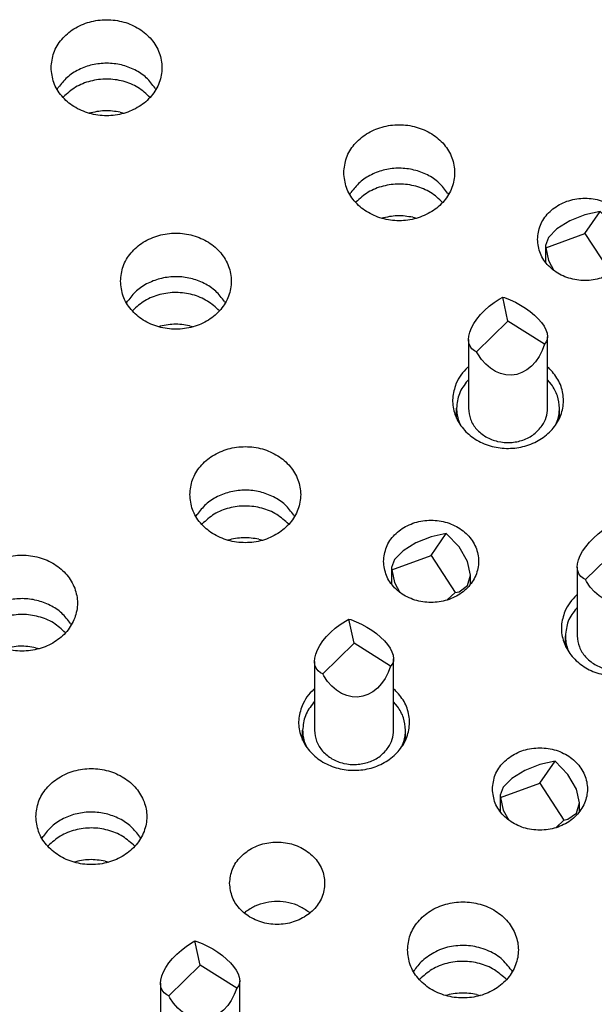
# Model space of a CAD drawing. Header units: inches. Extents: x -129 to 664, y -381 to 179.
# Tile 52 of 109: x -68.55 to -61.29, y -212.61 to -200.18. Entities that reach past the tile are written whole.
import ezdxf

# ---------------------------------------------------------------- set-up
doc = ezdxf.new("R2010")
doc.units = ezdxf.units.IN
doc.layers.add('1', color=7, linetype='Continuous')

# ---------------------------------------------------------------- blocks, each defined once
blk = doc.blocks.new('gnd_pogo_bot_1400-1715_2_14__72', base_point=(-61.913, -203.445))
at = {"color": 7, "linetype": 'Continuous'}
for p, q in [((-61.413, -202.882), (-61.221, -202.607)), ((-61.221, -202.607), (-61.413, -202.648)), ((-61.059, -202.774), (-61.221, -202.607)), ((-61.604, -202.724), (-61.766, -202.824)), ((-61.413, -202.648), (-61.604, -202.724)), ((-61.766, -202.824), (-61.875, -202.933)), ((-60.951, -202.958), (-61.059, -202.774)), ((-61.875, -202.933), (-61.913, -203.034)), ((-61.908, -203.064), (-61.413, -202.882)), ((-61.413, -202.882), (-61.108, -203.351)), ((-60.913, -203.13), (-60.951, -202.958)), ((-61.913, -203.034), (-61.913, -203.244)), ((-61.913, -203.034), (-61.908, -203.064)), ((-61.908, -203.064), (-61.875, -203.225)), ((-61.875, -203.225), (-61.805, -203.35)), ((-60.951, -203.264), (-60.913, -203.13)), ((-60.913, -203.244), (-60.913, -203.13)), ((-61.207, -203.445), (-61.108, -203.351)), ((-61.108, -203.351), (-61.059, -203.341)), ((-61.059, -203.341), (-60.951, -203.264))]:
    blk.add_line(p, q, dxfattribs=at)
blk = doc.blocks.new('gnd_pogo_bot_1400-1715_2_6__79', base_point=(-63.857, -207.51))
at = {"color": 7, "linetype": 'Continuous'}
for p, q in [((-63.357, -206.712), (-63.548, -206.788)), ((-63.357, -206.947), (-63.165, -206.672)), ((-63.165, -206.672), (-63.357, -206.712)), ((-63.003, -206.839), (-63.165, -206.672)), ((-63.548, -206.788), (-63.71, -206.888)), ((-62.895, -207.023), (-63.003, -206.839)), ((-63.852, -207.128), (-63.357, -206.947)), ((-63.71, -206.888), (-63.819, -206.998)), ((-63.357, -206.947), (-63.052, -207.415)), ((-63.819, -206.998), (-63.857, -207.099)), ((-63.857, -207.099), (-63.857, -207.308)), ((-63.857, -207.099), (-63.852, -207.128)), ((-62.857, -207.195), (-62.895, -207.023)), ((-63.852, -207.128), (-63.819, -207.289)), ((-62.895, -207.329), (-62.857, -207.195)), ((-62.857, -207.308), (-62.857, -207.195)), ((-63.819, -207.289), (-63.749, -207.415)), ((-63.003, -207.405), (-62.895, -207.329)), ((-63.151, -207.51), (-63.052, -207.415)), ((-63.052, -207.415), (-63.003, -207.405))]:
    blk.add_line(p, q, dxfattribs=at)
blk = doc.blocks.new('gnd_pogo_bot_1400-1715_2_2__83', base_point=(-62.482, -210.384))
at = {"color": 7, "linetype": 'Continuous'}
for p, q in [((-61.791, -209.546), (-61.982, -209.586)), ((-61.982, -209.821), (-61.791, -209.546)), ((-61.628, -209.713), (-61.791, -209.546)), ((-62.173, -209.662), (-62.336, -209.762)), ((-61.982, -209.586), (-62.173, -209.662)), ((-62.478, -210.002), (-61.982, -209.821)), ((-62.336, -209.762), (-62.444, -209.872)), ((-61.982, -209.821), (-61.678, -210.289)), ((-61.52, -209.897), (-61.628, -209.713)), ((-62.444, -209.872), (-62.482, -209.973)), ((-61.482, -210.069), (-61.52, -209.897)), ((-62.482, -209.973), (-62.482, -210.182)), ((-62.482, -209.973), (-62.478, -210.002)), ((-62.478, -210.002), (-62.444, -210.163)), ((-61.52, -210.203), (-61.482, -210.069)), ((-61.482, -210.182), (-61.482, -210.069)), ((-62.444, -210.163), (-62.374, -210.289)), ((-61.628, -210.279), (-61.52, -210.203)), ((-61.776, -210.384), (-61.678, -210.289)), ((-61.678, -210.289), (-61.628, -210.279))]:
    blk.add_line(p, q, dxfattribs=at)
blk = doc.blocks.new('ground_pin_set_2__84', base_point=(-63.857, -215.434))
for name, p in [('gnd_pogo_bot_1400-1715_2_14__72', (-61.913, -203.445)), ('gnd_pogo_bot_1400-1715_2_6__79', (-63.857, -207.51)), ('gnd_pogo_bot_1400-1715_2_2__83', (-62.482, -210.384))]:
    blk.add_blockref(name, p)
blk = doc.blocks.new('insulator_top2_E7018-25457__90', base_point=(-86.509, -231.663))
at = {"color": 7, "linetype": 'Continuous'}
for p, q in [((-68.078, -201.065), (-68.064, -201.041)), ((-66.842, -201.047), (-66.831, -201.065)), ((-64.383, -202.391), (-64.368, -202.367)), ((-63.147, -202.372), (-63.136, -202.391)), ((-67.202, -203.76), (-67.188, -203.736)), ((-65.966, -203.742), (-65.956, -203.76)), ((-62.892, -204.572), (-62.885, -204.566)), ((-61.885, -204.566), (-61.872, -204.576)), ((-66.327, -206.455), (-66.312, -206.431)), ((-65.091, -206.437), (-65.08, -206.455)), ((-61.517, -207.446), (-61.51, -207.44)), ((-67.91, -207.806), (-67.9, -207.825)), ((-64.836, -208.636), (-64.829, -208.63)), ((-63.829, -208.63), (-63.816, -208.641)), ((-68.271, -210.52), (-68.256, -210.496)), ((-67.035, -210.501), (-67.024, -210.52)), ((-65.715, -211.461), (-65.7, -211.449)), ((-64.896, -211.452), (-64.886, -211.461)), ((-63.577, -212.203), (-63.563, -212.179)), ((-62.341, -212.185), (-62.331, -212.204))]:
    blk.add_line(p, q, dxfattribs=at)
for points, knots in [([(-68.155, -200.79), (-68.148, -200.854), (-68.134, -200.983), (-68.027, -201.156), (-67.87, -201.291), (-67.672, -201.376), (-67.455, -201.406), (-67.237, -201.376), (-67.04, -201.291), (-66.882, -201.156), (-66.779, -200.983), (-66.743, -200.79), (-66.779, -200.596), (-66.882, -200.424), (-67.04, -200.289), (-67.237, -200.203), (-67.455, -200.174), (-67.672, -200.203), (-67.87, -200.289), (-68.027, -200.424), (-68.134, -200.596), (-68.148, -200.726), (-68.155, -200.79)], [0, 0, 0, 0, 0.190439, 0.386512, 0.591376, 0.804667, 1.023004, 1.241341, 1.454632, 1.659496, 1.855569, 2.046008, 2.236447, 2.43252, 2.637384, 2.850675, 3.069012, 3.287349, 3.50064, 3.705504, 3.901578, 4.092016, 4.092016, 4.092016, 4.092016]), ([(-66.842, -201.047), (-66.877, -201.001), (-66.947, -200.909), (-67.096, -200.811), (-67.267, -200.748), (-67.451, -200.727), (-67.636, -200.747), (-67.807, -200.808), (-67.958, -200.905), (-68.029, -200.996), (-68.064, -201.041)], [0, 0, 0, 0, 0.169498, 0.345491, 0.526995, 0.711655, 0.896376, 1.078052, 1.254286, 1.424031, 1.424031, 1.424031, 1.424031]), ([(-64.459, -202.115), (-64.452, -202.179), (-64.438, -202.309), (-64.331, -202.481), (-64.174, -202.616), (-63.977, -202.702), (-63.759, -202.732), (-63.542, -202.702), (-63.345, -202.616), (-63.186, -202.481), (-63.083, -202.309), (-63.047, -202.115), (-63.083, -201.922), (-63.186, -201.75), (-63.345, -201.615), (-63.542, -201.529), (-63.759, -201.499), (-63.977, -201.529), (-64.174, -201.615), (-64.331, -201.75), (-64.438, -201.922), (-64.452, -202.052), (-64.459, -202.115)], [0, 0, 0, 0, 0.190439, 0.386512, 0.591376, 0.804667, 1.023004, 1.241341, 1.454632, 1.659496, 1.855569, 2.046008, 2.236447, 2.43252, 2.637384, 2.850675, 3.069012, 3.287349, 3.50064, 3.705504, 3.901578, 4.092016, 4.092016, 4.092016, 4.092016]), ([(-63.147, -202.372), (-63.181, -202.327), (-63.251, -202.235), (-63.401, -202.137), (-63.572, -202.074), (-63.756, -202.052), (-63.94, -202.072), (-64.111, -202.134), (-64.262, -202.23), (-64.333, -202.322), (-64.368, -202.367)], [0, 0, 0, 0, 0.169498, 0.345491, 0.526995, 0.711655, 0.896376, 1.078052, 1.254286, 1.424031, 1.424031, 1.424031, 1.424031]), ([(-62.013, -202.957), (-62.005, -203.018), (-61.99, -203.142), (-61.877, -203.302), (-61.715, -203.418), (-61.517, -203.479), (-61.308, -203.479), (-61.11, -203.418), (-60.947, -203.302), (-60.838, -203.142), (-60.8, -202.957), (-60.838, -202.773), (-60.947, -202.613), (-61.11, -202.496), (-61.308, -202.435), (-61.517, -202.435), (-61.715, -202.496), (-61.877, -202.613), (-61.99, -202.773), (-62.005, -202.896), (-62.013, -202.957)], [0, 0, 0, 0, 0.181365, 0.369194, 0.566516, 0.771824, 0.980202, 1.18551, 1.382833, 1.570662, 1.752027, 1.933392, 2.121221, 2.318543, 2.523851, 2.732229, 2.937537, 3.134859, 3.322688, 3.504053, 3.504053, 3.504053, 3.504053]), ([(-67.279, -203.485), (-67.272, -203.549), (-67.258, -203.678), (-67.151, -203.851), (-66.994, -203.986), (-66.796, -204.072), (-66.579, -204.101), (-66.362, -204.072), (-66.165, -203.986), (-66.006, -203.851), (-65.903, -203.678), (-65.867, -203.485), (-65.903, -203.292), (-66.006, -203.119), (-66.165, -202.984), (-66.362, -202.898), (-66.579, -202.869), (-66.796, -202.898), (-66.994, -202.984), (-67.151, -203.119), (-67.258, -203.292), (-67.272, -203.421), (-67.279, -203.485)], [0, 0, 0, 0, 0.190439, 0.386512, 0.591376, 0.804667, 1.023004, 1.241341, 1.454632, 1.659496, 1.855569, 2.046008, 2.236447, 2.43252, 2.637384, 2.850675, 3.069012, 3.287349, 3.50064, 3.705504, 3.901578, 4.092016, 4.092016, 4.092016, 4.092016]), ([(-65.966, -203.742), (-66.001, -203.696), (-66.071, -203.604), (-66.221, -203.506), (-66.391, -203.443), (-66.575, -203.422), (-66.76, -203.442), (-66.931, -203.503), (-67.082, -203.6), (-67.153, -203.691), (-67.188, -203.736)], [0, 0, 0, 0, 0.169498, 0.345491, 0.526995, 0.711654, 0.896376, 1.078052, 1.254285, 1.42403, 1.42403, 1.42403, 1.42403]), ([(-63.042, -204.781), (-63.06, -204.84), (-63.097, -204.958), (-63.071, -205.147), (-62.986, -205.318), (-62.845, -205.459), (-62.663, -205.556), (-62.458, -205.602), (-62.246, -205.593), (-62.046, -205.531), (-61.875, -205.419), (-61.75, -205.267), (-61.683, -205.089), (-61.682, -204.901), (-61.744, -204.719), (-61.829, -204.624), (-61.872, -204.576)], [0, 0, 0, 0, 0.184237, 0.367591, 0.555318, 0.750852, 0.954639, 1.16429, 1.375579, 1.583791, 1.785137, 1.978035, 2.163904, 2.346939, 2.532534, 2.724998, 2.724998, 2.724998, 2.724998]), ([(-62.892, -204.572), (-62.923, -204.603), (-62.984, -204.665), (-63.023, -204.742), (-63.042, -204.781)], [0, 0, 0, 0, 0.1309206, 0.2582687, 0.2582687, 0.2582687, 0.2582687]), ([(-66.403, -206.18), (-66.396, -206.244), (-66.382, -206.373), (-66.275, -206.546), (-66.118, -206.681), (-65.921, -206.767), (-65.703, -206.796), (-65.486, -206.767), (-65.289, -206.681), (-65.131, -206.546), (-65.027, -206.373), (-64.991, -206.18), (-65.027, -205.987), (-65.131, -205.814), (-65.289, -205.679), (-65.486, -205.593), (-65.703, -205.564), (-65.921, -205.593), (-66.118, -205.679), (-66.275, -205.814), (-66.382, -205.987), (-66.396, -206.116), (-66.403, -206.18)], [0, 0, 0, 0, 0.190439, 0.386512, 0.591376, 0.804667, 1.023004, 1.241341, 1.454632, 1.659496, 1.855569, 2.046008, 2.236447, 2.43252, 2.637384, 2.850675, 3.069012, 3.287349, 3.50064, 3.705504, 3.901578, 4.092016, 4.092016, 4.092016, 4.092016]), ([(-65.091, -206.437), (-65.125, -206.392), (-65.195, -206.299), (-65.345, -206.202), (-65.516, -206.138), (-65.7, -206.117), (-65.884, -206.137), (-66.055, -206.198), (-66.206, -206.295), (-66.277, -206.386), (-66.312, -206.431)], [0, 0, 0, 0, 0.169498, 0.345491, 0.526995, 0.711654, 0.896376, 1.078052, 1.254285, 1.42403, 1.42403, 1.42403, 1.42403]), ([(-63.957, -207.022), (-63.949, -207.083), (-63.934, -207.206), (-63.821, -207.366), (-63.659, -207.483), (-63.461, -207.544), (-63.252, -207.544), (-63.054, -207.483), (-62.891, -207.366), (-62.782, -207.206), (-62.744, -207.022), (-62.782, -206.837), (-62.891, -206.677), (-63.054, -206.561), (-63.252, -206.5), (-63.461, -206.5), (-63.659, -206.561), (-63.821, -206.677), (-63.934, -206.837), (-63.949, -206.961), (-63.957, -207.022)], [0, 0, 0, 0, 0.181365, 0.369194, 0.566516, 0.771824, 0.980202, 1.18551, 1.382833, 1.570662, 1.752027, 1.933392, 2.121221, 2.318543, 2.523851, 2.732229, 2.937537, 3.134859, 3.322688, 3.504053, 3.504053, 3.504053, 3.504053]), ([(-69.223, -207.549), (-69.216, -207.613), (-69.202, -207.743), (-69.095, -207.915), (-68.938, -208.05), (-68.74, -208.136), (-68.523, -208.165), (-68.306, -208.136), (-68.109, -208.05), (-67.95, -207.915), (-67.847, -207.743), (-67.811, -207.549), (-67.847, -207.356), (-67.95, -207.184), (-68.109, -207.049), (-68.306, -206.963), (-68.523, -206.933), (-68.74, -206.963), (-68.938, -207.049), (-69.095, -207.184), (-69.202, -207.356), (-69.216, -207.486), (-69.223, -207.549)], [0, 0, 0, 0, 0.190439, 0.386512, 0.591376, 0.804667, 1.023004, 1.241341, 1.454632, 1.659496, 1.855569, 2.046008, 2.236447, 2.43252, 2.637384, 2.850675, 3.069012, 3.287349, 3.50064, 3.705504, 3.901578, 4.092016, 4.092016, 4.092016, 4.092016]), ([(-61.667, -207.655), (-61.686, -207.714), (-61.723, -207.832), (-61.697, -208.021), (-61.611, -208.192), (-61.47, -208.333), (-61.289, -208.43), (-61.083, -208.476), (-60.871, -208.467), (-60.671, -208.405), (-60.501, -208.293), (-60.376, -208.142), (-60.308, -207.963), (-60.307, -207.775), (-60.369, -207.593), (-60.454, -207.498), (-60.498, -207.45)], [0, 0, 0, 0, 0.184238, 0.367591, 0.555318, 0.750853, 0.95464, 1.164291, 1.375581, 1.583792, 1.785138, 1.978037, 2.163906, 2.346941, 2.532537, 2.725, 2.725, 2.725, 2.725]), ([(-61.517, -207.446), (-61.548, -207.477), (-61.61, -207.539), (-61.648, -207.616), (-61.667, -207.655)], [0, 0, 0, 0, 0.130921, 0.2582694, 0.2582694, 0.2582694, 0.2582694]), ([(-67.91, -207.806), (-67.945, -207.761), (-68.015, -207.669), (-68.165, -207.571), (-68.335, -207.508), (-68.519, -207.486), (-68.704, -207.506), (-68.875, -207.568), (-69.026, -207.664), (-69.097, -207.756), (-69.132, -207.801)], [0, 0, 0, 0, 0.169498, 0.345491, 0.526995, 0.711655, 0.896377, 1.078053, 1.254286, 1.424031, 1.424031, 1.424031, 1.424031]), ([(-64.986, -208.845), (-65.004, -208.904), (-65.041, -209.022), (-65.015, -209.211), (-64.93, -209.383), (-64.789, -209.523), (-64.607, -209.62), (-64.402, -209.666), (-64.19, -209.658), (-63.99, -209.595), (-63.82, -209.484), (-63.694, -209.332), (-63.627, -209.153), (-63.626, -208.965), (-63.688, -208.783), (-63.773, -208.689), (-63.816, -208.641)], [0, 0, 0, 0, 0.184237, 0.367591, 0.555318, 0.750852, 0.954639, 1.164291, 1.37558, 1.583791, 1.785137, 1.978036, 2.163905, 2.34694, 2.532535, 2.724999, 2.724999, 2.724999, 2.724999]), ([(-64.836, -208.636), (-64.867, -208.668), (-64.928, -208.729), (-64.967, -208.807), (-64.986, -208.845)], [0, 0, 0, 0, 0.1309204, 0.2582683, 0.2582683, 0.2582683, 0.2582683]), ([(-62.582, -209.896), (-62.575, -209.957), (-62.56, -210.08), (-62.447, -210.24), (-62.285, -210.357), (-62.087, -210.418), (-61.877, -210.418), (-61.68, -210.357), (-61.516, -210.24), (-61.408, -210.08), (-61.369, -209.896), (-61.408, -209.711), (-61.516, -209.551), (-61.68, -209.435), (-61.877, -209.374), (-62.087, -209.374), (-62.285, -209.435), (-62.447, -209.551), (-62.56, -209.711), (-62.575, -209.835), (-62.582, -209.896)], [0, 0, 0, 0, 0.181365, 0.369194, 0.566516, 0.771824, 0.980202, 1.18551, 1.382833, 1.570662, 1.752027, 1.933392, 2.121221, 2.318543, 2.523851, 2.732229, 2.937537, 3.134859, 3.322688, 3.504053, 3.504053, 3.504053, 3.504053]), ([(-68.347, -210.244), (-68.34, -210.308), (-68.326, -210.438), (-68.219, -210.61), (-68.062, -210.745), (-67.865, -210.831), (-67.647, -210.861), (-67.43, -210.831), (-67.233, -210.745), (-67.075, -210.61), (-66.971, -210.438), (-66.935, -210.244), (-66.971, -210.051), (-67.075, -209.879), (-67.233, -209.744), (-67.43, -209.658), (-67.647, -209.628), (-67.865, -209.658), (-68.062, -209.744), (-68.219, -209.879), (-68.326, -210.051), (-68.34, -210.181), (-68.347, -210.244)], [0, 0, 0, 0, 0.190439, 0.386512, 0.591376, 0.804667, 1.023004, 1.241341, 1.454632, 1.659496, 1.855569, 2.046008, 2.236447, 2.43252, 2.637384, 2.850675, 3.069012, 3.287349, 3.50064, 3.705504, 3.901578, 4.092016, 4.092016, 4.092016, 4.092016]), ([(-67.035, -210.501), (-67.069, -210.456), (-67.139, -210.364), (-67.289, -210.266), (-67.46, -210.203), (-67.644, -210.181), (-67.828, -210.201), (-67.999, -210.263), (-68.15, -210.36), (-68.221, -210.451), (-68.256, -210.496)], [0, 0, 0, 0, 0.169498, 0.34549, 0.526995, 0.711654, 0.896375, 1.078051, 1.254284, 1.424029, 1.424029, 1.424029, 1.424029]), ([(-65.901, -211.086), (-65.893, -211.147), (-65.878, -211.271), (-65.765, -211.431), (-65.603, -211.547), (-65.405, -211.609), (-65.196, -211.609), (-64.998, -211.547), (-64.835, -211.431), (-64.726, -211.271), (-64.688, -211.086), (-64.726, -210.902), (-64.835, -210.742), (-64.998, -210.625), (-65.196, -210.564), (-65.405, -210.564), (-65.603, -210.625), (-65.765, -210.742), (-65.878, -210.902), (-65.893, -211.025), (-65.901, -211.086)], [0, 0, 0, 0, 0.181365, 0.369194, 0.566516, 0.771824, 0.980202, 1.18551, 1.382833, 1.570662, 1.752027, 1.933392, 2.121221, 2.318543, 2.523851, 2.732229, 2.937537, 3.134859, 3.322688, 3.504053, 3.504053, 3.504053, 3.504053]), ([(-64.896, -211.452), (-64.935, -211.426), (-65.014, -211.372), (-65.152, -211.328), (-65.298, -211.311), (-65.443, -211.327), (-65.582, -211.37), (-65.661, -211.423), (-65.7, -211.449)], [0, 0, 0, 0, 0.1402465, 0.284316, 0.4305328, 0.5767949, 0.7209917, 0.8614216, 0.8614216, 0.8614216, 0.8614216]), ([(-63.654, -211.928), (-63.647, -211.992), (-63.633, -212.121), (-63.526, -212.294), (-63.369, -212.429), (-63.171, -212.515), (-62.954, -212.544), (-62.737, -212.515), (-62.539, -212.429), (-62.381, -212.294), (-62.278, -212.121), (-62.242, -211.928), (-62.278, -211.735), (-62.381, -211.562), (-62.539, -211.427), (-62.737, -211.341), (-62.954, -211.312), (-63.171, -211.341), (-63.369, -211.427), (-63.526, -211.562), (-63.633, -211.735), (-63.647, -211.864), (-63.654, -211.928)], [0, 0, 0, 0, 0.190439, 0.386512, 0.591376, 0.804667, 1.023004, 1.241341, 1.454632, 1.659496, 1.855569, 2.046008, 2.236447, 2.43252, 2.637384, 2.850675, 3.069012, 3.287349, 3.50064, 3.705504, 3.901578, 4.092016, 4.092016, 4.092016, 4.092016]), ([(-62.341, -212.185), (-62.382, -212.133), (-62.466, -212.026), (-62.649, -211.922), (-62.856, -211.868), (-63.071, -211.871), (-63.279, -211.927), (-63.393, -212.009), (-63.449, -212.049)], [0, 0, 0, 0, 0.197612, 0.403908, 0.616759, 0.831882, 1.044291, 1.249844, 1.249844, 1.249844, 1.249844]), ([(-63.449, -212.049), (-63.47, -212.069), (-63.513, -212.109), (-63.547, -212.156), (-63.563, -212.179)], [0, 0, 0, 0, 0.0875724, 0.1734726, 0.1734726, 0.1734726, 0.1734726])]:
    blk.add_open_spline(points, degree=3, knots=knots, dxfattribs=at)
blk = doc.blocks.new('sig_pogo_1400-2142_13_40__95', base_point=(-64.979, -209.597))
at = {"color": 7, "linetype": 'Continuous'}
for p, q in [((-64.566, -207.867), (-64.504, -207.819)), ((-64.504, -207.819), (-64.439, -207.776)), ((-64.439, -207.776), (-64.394, -207.75)), ((-64.329, -208.054), (-64.394, -207.75)), ((-64.394, -207.75), (-64.371, -207.757)), ((-64.371, -207.757), (-64.303, -207.784)), ((-64.303, -207.784), (-64.235, -207.815)), ((-64.235, -207.815), (-64.169, -207.851)), ((-64.676, -207.972), (-64.624, -207.918)), ((-64.624, -207.918), (-64.566, -207.867)), ((-64.169, -207.851), (-64.106, -207.891)), ((-64.106, -207.891), (-64.047, -207.933)), ((-64.047, -207.933), (-63.994, -207.978)), ((-64.791, -208.138), (-64.76, -208.083)), ((-64.76, -208.083), (-64.722, -208.027)), ((-64.725, -208.443), (-64.329, -208.054)), ((-64.722, -208.027), (-64.676, -207.972)), ((-63.867, -208.345), (-64.329, -208.054)), ((-63.994, -207.978), (-63.946, -208.025)), ((-63.946, -208.025), (-63.906, -208.072)), ((-63.906, -208.072), (-63.874, -208.118)), ((-64.825, -208.243), (-64.812, -208.192)), ((-64.812, -208.192), (-64.791, -208.138)), ((-63.874, -208.118), (-63.85, -208.164)), ((-63.85, -208.164), (-63.835, -208.207)), ((-63.835, -208.207), (-63.829, -208.252)), ((-64.829, -208.285), (-64.825, -208.243)), ((-64.829, -208.285), (-64.829, -209.154)), ((-64.823, -208.334), (-64.829, -208.285)), ((-64.808, -208.372), (-64.823, -208.334)), ((-63.845, -208.317), (-63.867, -208.345)), ((-63.832, -208.284), (-63.845, -208.317)), ((-63.829, -208.252), (-63.832, -208.284)), ((-63.829, -209.154), (-63.829, -208.252)), ((-64.784, -208.404), (-64.808, -208.372)), ((-64.751, -208.429), (-64.784, -208.404)), ((-64.725, -208.443), (-64.751, -208.429)), ((-64.711, -208.468), (-64.725, -208.443)), ((-63.897, -208.426), (-63.935, -208.5)), ((-63.867, -208.345), (-63.897, -208.426)), ((-64.664, -208.538), (-64.711, -208.468)), ((-64.61, -208.599), (-64.664, -208.538)), ((-63.981, -208.566), (-64.033, -208.623)), ((-63.935, -208.5), (-63.981, -208.566)), ((-64.551, -208.649), (-64.61, -208.599)), ((-64.488, -208.689), (-64.551, -208.649)), ((-64.422, -208.717), (-64.488, -208.689)), ((-64.153, -208.703), (-64.219, -208.725)), ((-64.091, -208.669), (-64.153, -208.703)), ((-64.033, -208.623), (-64.091, -208.669)), ((-64.829, -208.796), (-64.84, -208.806)), ((-64.354, -208.732), (-64.422, -208.717)), ((-64.286, -208.735), (-64.354, -208.732)), ((-64.219, -208.725), (-64.286, -208.735)), ((-63.779, -208.853), (-63.829, -208.795)), ((-64.979, -209.279), (-64.979, -209.154)), ((-63.679, -209.278), (-63.679, -209.154)), ((-64.951, -209.315), (-64.931, -209.362)), ((-63.724, -209.358), (-63.7, -209.297))]:
    blk.add_line(p, q, dxfattribs=at)
for points, knots in [([(-64.84, -208.806), (-64.88, -208.859), (-64.959, -208.962), (-64.972, -209.091), (-64.979, -209.154)], [0, 0, 0, 0, 0.1935525, 0.3809572, 0.3809572, 0.3809572, 0.3809572]), ([(-63.679, -209.154), (-63.683, -209.101), (-63.693, -208.992), (-63.75, -208.9), (-63.779, -208.853)], [0, 0, 0, 0, 0.1585781, 0.3210081, 0.3210081, 0.3210081, 0.3210081]), ([(-64.979, -209.154), (-64.977, -209.181), (-64.975, -209.236), (-64.959, -209.289), (-64.951, -209.315)], [0, 0, 0, 0, 0.0816947, 0.16395, 0.16395, 0.16395, 0.16395]), ([(-64.829, -209.154), (-64.823, -209.201), (-64.813, -209.298), (-64.73, -209.425), (-64.61, -209.522), (-64.46, -209.58), (-64.297, -209.594), (-64.139, -209.562), (-63.996, -209.49), (-63.929, -209.411), (-63.897, -209.373)], [0, 0, 0, 0, 0.141386, 0.287254, 0.439971, 0.598978, 0.761314, 0.922842, 1.079706, 1.229734, 1.229734, 1.229734, 1.229734]), ([(-63.897, -209.373), (-63.877, -209.338), (-63.838, -209.271), (-63.832, -209.193), (-63.829, -209.154)], [0, 0, 0, 0, 0.1170726, 0.2316642, 0.2316642, 0.2316642, 0.2316642]), ([(-63.7, -209.297), (-63.694, -209.273), (-63.681, -209.226), (-63.68, -209.178), (-63.679, -209.154)], [0, 0, 0, 0, 0.0724711, 0.1445552, 0.1445552, 0.1445552, 0.1445552])]:
    blk.add_open_spline(points, degree=3, knots=knots, dxfattribs=at)
blk = doc.blocks.new('sig_pogo_1400-2142_13_36__99', base_point=(-61.66, -208.406))
at = {"color": 7, "linetype": 'Continuous'}
for p, q in [((-61.185, -206.629), (-61.12, -206.585)), ((-61.12, -206.585), (-61.075, -206.559)), ((-61.01, -206.864), (-61.075, -206.559)), ((-61.075, -206.559), (-61.053, -206.567)), ((-61.053, -206.567), (-60.984, -206.593)), ((-60.984, -206.593), (-60.917, -206.625)), ((-61.305, -206.728), (-61.248, -206.676)), ((-61.248, -206.676), (-61.185, -206.629)), ((-60.917, -206.625), (-60.851, -206.661)), ((-60.851, -206.661), (-60.788, -206.7)), ((-60.788, -206.7), (-60.729, -206.743)), ((-61.442, -206.893), (-61.403, -206.837)), ((-61.403, -206.837), (-61.357, -206.781)), ((-61.357, -206.781), (-61.305, -206.728)), ((-60.729, -206.743), (-60.675, -206.788)), ((-60.675, -206.788), (-60.628, -206.834)), ((-60.628, -206.834), (-60.587, -206.881)), ((-61.494, -207.002), (-61.472, -206.948)), ((-61.472, -206.948), (-61.442, -206.893)), ((-61.407, -207.252), (-61.01, -206.864)), ((-60.548, -207.154), (-61.01, -206.864)), ((-60.587, -206.881), (-60.555, -206.928)), ((-60.555, -206.928), (-60.531, -206.973)), ((-60.531, -206.973), (-60.516, -207.017)), ((-61.51, -207.094), (-61.506, -207.053)), ((-61.51, -207.094), (-61.51, -207.964)), ((-61.504, -207.143), (-61.51, -207.094)), ((-61.506, -207.053), (-61.494, -207.002)), ((-60.514, -207.094), (-60.526, -207.127)), ((-60.516, -207.017), (-60.51, -207.062)), ((-60.51, -207.062), (-60.514, -207.094)), ((-60.51, -207.964), (-60.51, -207.062)), ((-61.489, -207.181), (-61.504, -207.143)), ((-61.465, -207.213), (-61.489, -207.181)), ((-61.433, -207.239), (-61.465, -207.213)), ((-60.548, -207.154), (-60.578, -207.235)), ((-60.526, -207.127), (-60.548, -207.154)), ((-61.407, -207.252), (-61.433, -207.239)), ((-61.392, -207.277), (-61.407, -207.252)), ((-61.345, -207.347), (-61.392, -207.277)), ((-61.291, -207.408), (-61.345, -207.347)), ((-60.617, -207.31), (-60.663, -207.376)), ((-60.578, -207.235), (-60.617, -207.31)), ((-61.232, -207.459), (-61.291, -207.408)), ((-61.169, -207.498), (-61.232, -207.459)), ((-60.715, -207.432), (-60.772, -207.478)), ((-60.663, -207.376), (-60.715, -207.432)), ((-61.103, -207.526), (-61.169, -207.498)), ((-61.036, -207.542), (-61.103, -207.526)), ((-60.967, -207.545), (-61.036, -207.542)), ((-60.9, -207.535), (-60.967, -207.545)), ((-60.835, -207.513), (-60.9, -207.535)), ((-60.772, -207.478), (-60.835, -207.513)), ((-61.51, -207.605), (-61.521, -207.616)), ((-60.46, -207.663), (-60.51, -207.604)), ((-61.66, -208.088), (-61.66, -207.964)), ((-60.36, -208.088), (-60.36, -207.964)), ((-61.633, -208.125), (-61.612, -208.172)), ((-60.405, -208.168), (-60.381, -208.106))]:
    blk.add_line(p, q, dxfattribs=at)
for points, knots in [([(-61.521, -207.616), (-61.561, -207.668), (-61.64, -207.771), (-61.653, -207.9), (-61.66, -207.964)], [0, 0, 0, 0, 0.1935529, 0.380958, 0.380958, 0.380958, 0.380958]), ([(-60.36, -207.964), (-60.365, -207.91), (-60.374, -207.802), (-60.431, -207.71), (-60.46, -207.663)], [0, 0, 0, 0, 0.1585789, 0.3210098, 0.3210098, 0.3210098, 0.3210098]), ([(-61.66, -207.964), (-61.659, -207.991), (-61.656, -208.046), (-61.641, -208.098), (-61.633, -208.125)], [0, 0, 0, 0, 0.081694, 0.1639487, 0.1639487, 0.1639487, 0.1639487]), ([(-61.51, -207.964), (-61.505, -208.011), (-61.494, -208.107), (-61.411, -208.234), (-61.291, -208.331), (-61.141, -208.389), (-60.979, -208.403), (-60.82, -208.372), (-60.677, -208.3), (-60.611, -208.221), (-60.578, -208.182)], [0, 0, 0, 0, 0.141386, 0.287254, 0.439971, 0.598978, 0.761314, 0.922842, 1.079706, 1.229734, 1.229734, 1.229734, 1.229734]), ([(-60.578, -208.182), (-60.559, -208.148), (-60.519, -208.08), (-60.513, -208.002), (-60.51, -207.964)], [0, 0, 0, 0, 0.1170726, 0.2316642, 0.2316642, 0.2316642, 0.2316642]), ([(-60.381, -208.106), (-60.375, -208.083), (-60.363, -208.036), (-60.361, -207.988), (-60.36, -207.964)], [0, 0, 0, 0, 0.0724704, 0.1445538, 0.1445538, 0.1445538, 0.1445538])]:
    blk.add_open_spline(points, degree=3, knots=knots, dxfattribs=at)
blk = doc.blocks.new('sig_pogo_1400-2142_13_32__102', base_point=(-63.035, -205.532))
at = {"color": 7, "linetype": 'Continuous'}
for p, q in [((-62.56, -203.755), (-62.495, -203.711)), ((-62.495, -203.711), (-62.45, -203.685)), ((-62.385, -203.989), (-62.45, -203.685)), ((-62.45, -203.685), (-62.427, -203.693)), ((-62.427, -203.693), (-62.359, -203.719)), ((-62.359, -203.719), (-62.291, -203.751)), ((-62.732, -203.907), (-62.68, -203.854)), ((-62.68, -203.854), (-62.622, -203.802)), ((-62.622, -203.802), (-62.56, -203.755)), ((-62.291, -203.751), (-62.225, -203.787)), ((-62.225, -203.787), (-62.162, -203.826)), ((-62.162, -203.826), (-62.103, -203.869)), ((-62.816, -204.019), (-62.778, -203.963)), ((-62.781, -204.378), (-62.385, -203.989)), ((-62.778, -203.963), (-62.732, -203.907)), ((-61.923, -204.28), (-62.385, -203.989)), ((-62.103, -203.869), (-62.05, -203.914)), ((-62.05, -203.914), (-62.002, -203.96)), ((-62.002, -203.96), (-61.962, -204.007)), ((-62.868, -204.127), (-62.847, -204.074)), ((-62.847, -204.074), (-62.816, -204.019)), ((-61.962, -204.007), (-61.929, -204.054)), ((-61.929, -204.054), (-61.906, -204.099)), ((-61.906, -204.099), (-61.89, -204.143)), ((-62.885, -204.22), (-62.881, -204.179)), ((-62.885, -204.22), (-62.885, -205.089)), ((-62.879, -204.269), (-62.885, -204.22)), ((-62.881, -204.179), (-62.868, -204.127)), ((-61.888, -204.22), (-61.901, -204.252)), ((-61.89, -204.143), (-61.885, -204.188)), ((-61.885, -204.188), (-61.888, -204.22)), ((-61.885, -205.089), (-61.885, -204.188)), ((-62.864, -204.307), (-62.879, -204.269)), ((-62.84, -204.339), (-62.864, -204.307)), ((-62.807, -204.365), (-62.84, -204.339)), ((-61.953, -204.361), (-61.991, -204.436)), ((-61.923, -204.28), (-61.953, -204.361)), ((-61.901, -204.252), (-61.923, -204.28)), ((-62.781, -204.378), (-62.807, -204.365)), ((-62.767, -204.403), (-62.781, -204.378)), ((-62.72, -204.473), (-62.767, -204.403)), ((-62.666, -204.534), (-62.72, -204.473)), ((-61.991, -204.436), (-62.037, -204.502)), ((-62.607, -204.585), (-62.666, -204.534)), ((-62.544, -204.624), (-62.607, -204.585)), ((-62.147, -204.604), (-62.209, -204.639)), ((-62.089, -204.558), (-62.147, -204.604)), ((-62.037, -204.502), (-62.089, -204.558)), ((-62.885, -204.731), (-62.896, -204.742)), ((-62.478, -204.652), (-62.544, -204.624)), ((-62.41, -204.668), (-62.478, -204.652)), ((-62.342, -204.671), (-62.41, -204.668)), ((-62.275, -204.661), (-62.342, -204.671)), ((-62.209, -204.639), (-62.275, -204.661)), ((-61.835, -204.789), (-61.885, -204.73)), ((-63.035, -205.214), (-63.035, -205.089)), ((-61.735, -205.214), (-61.735, -205.089)), ((-61.78, -205.294), (-61.756, -205.232)), ((-63.007, -205.251), (-62.987, -205.298))]:
    blk.add_line(p, q, dxfattribs=at)
for points, knots in [([(-62.896, -204.742), (-62.936, -204.794), (-63.014, -204.897), (-63.028, -205.026), (-63.035, -205.089)], [0, 0, 0, 0, 0.1935527, 0.3809576, 0.3809576, 0.3809576, 0.3809576]), ([(-61.735, -205.089), (-61.739, -205.036), (-61.749, -204.928), (-61.806, -204.836), (-61.835, -204.789)], [0, 0, 0, 0, 0.158578, 0.3210079, 0.3210079, 0.3210079, 0.3210079]), ([(-63.035, -205.089), (-63.033, -205.117), (-63.031, -205.172), (-63.015, -205.224), (-63.007, -205.251)], [0, 0, 0, 0, 0.0816948, 0.1639503, 0.1639503, 0.1639503, 0.1639503]), ([(-62.885, -205.089), (-62.879, -205.137), (-62.868, -205.233), (-62.786, -205.36), (-62.666, -205.457), (-62.516, -205.515), (-62.353, -205.529), (-62.195, -205.498), (-62.052, -205.426), (-61.985, -205.347), (-61.953, -205.308)], [0, 0, 0, 0, 0.141386, 0.287254, 0.439971, 0.598978, 0.761314, 0.922843, 1.079706, 1.229734, 1.229734, 1.229734, 1.229734]), ([(-61.953, -205.308), (-61.933, -205.274), (-61.894, -205.206), (-61.888, -205.128), (-61.885, -205.089)], [0, 0, 0, 0, 0.1170725, 0.2316641, 0.2316641, 0.2316641, 0.2316641]), ([(-61.756, -205.232), (-61.75, -205.209), (-61.737, -205.162), (-61.736, -205.114), (-61.735, -205.089)], [0, 0, 0, 0, 0.0724709, 0.1445548, 0.1445548, 0.1445548, 0.1445548])]:
    blk.add_open_spline(points, degree=3, knots=knots, dxfattribs=at)
blk = doc.blocks.new('sig_pogo_1400-2142_7__140', base_point=(-66.923, -213.661))
at = {"color": 7, "linetype": 'Continuous'}
for p, q in [((-66.383, -211.84), (-66.338, -211.814)), ((-66.273, -212.119), (-66.338, -211.814)), ((-66.338, -211.814), (-66.315, -211.822)), ((-66.315, -211.822), (-66.247, -211.848)), ((-66.568, -211.983), (-66.51, -211.931)), ((-66.51, -211.931), (-66.448, -211.884)), ((-66.448, -211.884), (-66.383, -211.84)), ((-66.247, -211.848), (-66.179, -211.88)), ((-66.179, -211.88), (-66.113, -211.916)), ((-66.113, -211.916), (-66.05, -211.955)), ((-66.666, -212.092), (-66.62, -212.036)), ((-66.62, -212.036), (-66.568, -211.983)), ((-66.05, -211.955), (-65.991, -211.998)), ((-65.991, -211.998), (-65.938, -212.043)), ((-65.938, -212.043), (-65.89, -212.089)), ((-66.735, -212.203), (-66.704, -212.148)), ((-66.704, -212.148), (-66.666, -212.092)), ((-66.669, -212.507), (-66.273, -212.119)), ((-65.811, -212.409), (-66.273, -212.119)), ((-65.89, -212.089), (-65.85, -212.136)), ((-65.85, -212.136), (-65.818, -212.183)), ((-65.818, -212.183), (-65.794, -212.228)), ((-66.773, -212.349), (-66.769, -212.308)), ((-66.769, -212.308), (-66.756, -212.257)), ((-66.756, -212.257), (-66.735, -212.203)), ((-65.794, -212.228), (-65.779, -212.272)), ((-65.779, -212.272), (-65.773, -212.317)), ((-65.773, -212.317), (-65.776, -212.349)), ((-65.773, -213.219), (-65.773, -212.317)), ((-66.773, -212.349), (-66.773, -213.219)), ((-66.767, -212.398), (-66.773, -212.349)), ((-66.752, -212.436), (-66.767, -212.398)), ((-66.728, -212.468), (-66.752, -212.436)), ((-65.811, -212.409), (-65.841, -212.49)), ((-65.789, -212.382), (-65.811, -212.409)), ((-65.776, -212.349), (-65.789, -212.382)), ((-66.695, -212.494), (-66.728, -212.468)), ((-66.669, -212.507), (-66.695, -212.494)), ((-66.655, -212.532), (-66.669, -212.507)), ((-66.608, -212.602), (-66.655, -212.532)), ((-65.879, -212.565), (-65.925, -212.631)), ((-65.841, -212.49), (-65.879, -212.565)), ((-66.554, -212.663), (-66.608, -212.602)), ((-66.495, -212.714), (-66.554, -212.663)), ((-65.977, -212.687), (-66.035, -212.733)), ((-65.925, -212.631), (-65.977, -212.687)), ((-66.432, -212.753), (-66.495, -212.714)), ((-66.366, -212.781), (-66.432, -212.753)), ((-66.298, -212.797), (-66.366, -212.781)), ((-66.23, -212.8), (-66.298, -212.797)), ((-66.163, -212.79), (-66.23, -212.8)), ((-66.097, -212.768), (-66.163, -212.79)), ((-66.035, -212.733), (-66.097, -212.768)), ((-66.773, -212.86), (-66.784, -212.871)), ((-65.723, -212.918), (-65.773, -212.859)), ((-66.923, -213.343), (-66.923, -213.219)), ((-65.623, -213.343), (-65.623, -213.219)), ((-66.895, -213.38), (-66.875, -213.427)), ((-65.668, -213.423), (-65.644, -213.361))]:
    blk.add_line(p, q, dxfattribs=at)
for points, knots in [([(-66.784, -212.871), (-66.824, -212.923), (-66.903, -213.026), (-66.916, -213.155), (-66.923, -213.219)], [0, 0, 0, 0, 0.1935531, 0.3809584, 0.3809584, 0.3809584, 0.3809584]), ([(-65.623, -213.219), (-65.627, -213.165), (-65.637, -213.057), (-65.694, -212.965), (-65.723, -212.918)], [0, 0, 0, 0, 0.1585791, 0.3210102, 0.3210102, 0.3210102, 0.3210102]), ([(-66.923, -213.219), (-66.922, -213.246), (-66.919, -213.301), (-66.903, -213.353), (-66.895, -213.38)], [0, 0, 0, 0, 0.0816937, 0.1639481, 0.1639481, 0.1639481, 0.1639481]), ([(-66.773, -213.219), (-66.767, -213.266), (-66.757, -213.362), (-66.674, -213.489), (-66.554, -213.586), (-66.404, -213.644), (-66.241, -213.658), (-66.083, -213.627), (-65.94, -213.555), (-65.874, -213.476), (-65.841, -213.437)], [0, 0, 0, 0, 0.141386, 0.287254, 0.43997, 0.598977, 0.761313, 0.922842, 1.079705, 1.229733, 1.229733, 1.229733, 1.229733]), ([(-65.841, -213.437), (-65.821, -213.403), (-65.782, -213.335), (-65.776, -213.257), (-65.773, -213.219)], [0, 0, 0, 0, 0.1170728, 0.2316647, 0.2316647, 0.2316647, 0.2316647]), ([(-65.644, -213.361), (-65.638, -213.338), (-65.625, -213.291), (-65.624, -213.243), (-65.623, -213.219)], [0, 0, 0, 0, 0.0724704, 0.1445537, 0.1445537, 0.1445537, 0.1445537])]:
    blk.add_open_spline(points, degree=3, knots=knots, dxfattribs=at)
blk = doc.blocks.new('signal_pin_set__142', base_point=(-77.632, -244.805))
for name, p in [('sig_pogo_1400-2142_13_32__102', (-63.035, -205.532)), ('sig_pogo_1400-2142_13_36__99', (-61.66, -208.406)), ('sig_pogo_1400-2142_13_40__95', (-64.979, -209.597)), ('sig_pogo_1400-2142_7__140', (-66.923, -213.661))]:
    blk.add_blockref(name, p)
blk = doc.blocks.new('insulator_top1_E7018-25456__154', base_point=(-86.509, -232.063))
at = {"color": 7, "linetype": 'Continuous'}
for p, q in [((-68.004, -201.165), (-68, -201.159)), ((-67.282, -201.352), (-67.234, -201.365)), ((-64.309, -202.49), (-64.304, -202.485)), ((-63.586, -202.678), (-63.539, -202.69)), ((-67.128, -203.86), (-67.124, -203.854)), ((-66.406, -204.047), (-66.359, -204.06)), ((-66.253, -206.555), (-66.248, -206.55)), ((-65.53, -206.743), (-65.483, -206.755)), ((-68.35, -208.112), (-68.303, -208.124)), ((-68.197, -210.619), (-68.192, -210.614)), ((-67.474, -210.807), (-67.427, -210.819)), ((-65.715, -211.461), (-65.7, -211.449)), ((-64.896, -211.452), (-64.886, -211.461)), ((-63.503, -212.303), (-63.499, -212.298)), ((-62.781, -212.491), (-62.734, -212.503))]:
    blk.add_line(p, q, dxfattribs=at)
for points, knots in [([(-66.905, -201.164), (-66.954, -201.12), (-67.053, -201.029), (-67.245, -200.953), (-67.451, -200.924), (-67.658, -200.951), (-67.851, -201.026), (-67.951, -201.115), (-68, -201.159)], [0, 0, 0, 0, 0.19608, 0.399663, 0.607701, 0.815819, 1.019614, 1.215976, 1.215976, 1.215976, 1.215976]), ([(-67.282, -201.352), (-67.348, -201.342), (-67.48, -201.322), (-67.611, -201.35), (-67.676, -201.365)], [0, 0, 0, 0, 0.1989562, 0.3974105, 0.3974105, 0.3974105, 0.3974105]), ([(-63.21, -202.49), (-63.258, -202.445), (-63.357, -202.355), (-63.549, -202.278), (-63.756, -202.25), (-63.962, -202.277), (-64.155, -202.351), (-64.255, -202.441), (-64.304, -202.485)], [0, 0, 0, 0, 0.19608, 0.399663, 0.607701, 0.815819, 1.019614, 1.215977, 1.215977, 1.215977, 1.215977]), ([(-63.586, -202.678), (-63.652, -202.668), (-63.784, -202.647), (-63.915, -202.676), (-63.98, -202.69)], [0, 0, 0, 0, 0.1989562, 0.3974105, 0.3974105, 0.3974105, 0.3974105]), ([(-66.03, -203.859), (-66.078, -203.815), (-66.177, -203.724), (-66.369, -203.648), (-66.575, -203.619), (-66.782, -203.646), (-66.975, -203.721), (-67.075, -203.81), (-67.124, -203.854)], [0, 0, 0, 0, 0.196081, 0.399664, 0.607703, 0.815821, 1.019617, 1.21598, 1.21598, 1.21598, 1.21598]), ([(-66.406, -204.047), (-66.472, -204.037), (-66.604, -204.017), (-66.735, -204.045), (-66.8, -204.06)], [0, 0, 0, 0, 0.1989564, 0.397411, 0.397411, 0.397411, 0.397411]), ([(-65.154, -206.554), (-65.202, -206.51), (-65.301, -206.419), (-65.493, -206.343), (-65.7, -206.314), (-65.907, -206.341), (-66.099, -206.416), (-66.199, -206.506), (-66.248, -206.55)], [0, 0, 0, 0, 0.196081, 0.399664, 0.607703, 0.815821, 1.019618, 1.215981, 1.215981, 1.215981, 1.215981]), ([(-65.53, -206.743), (-65.596, -206.732), (-65.728, -206.712), (-65.859, -206.74), (-65.924, -206.755)], [0, 0, 0, 0, 0.1989566, 0.3974114, 0.3974114, 0.3974114, 0.3974114]), ([(-67.974, -207.924), (-68.022, -207.879), (-68.121, -207.789), (-68.313, -207.712), (-68.519, -207.684), (-68.726, -207.711), (-68.919, -207.785), (-69.019, -207.875), (-69.068, -207.919)], [0, 0, 0, 0, 0.196081, 0.399664, 0.607703, 0.81582, 1.019616, 1.215979, 1.215979, 1.215979, 1.215979]), ([(-68.35, -208.112), (-68.416, -208.102), (-68.548, -208.081), (-68.679, -208.11), (-68.744, -208.124)], [0, 0, 0, 0, 0.1989564, 0.3974108, 0.3974108, 0.3974108, 0.3974108]), ([(-67.098, -210.619), (-67.146, -210.575), (-67.245, -210.484), (-67.437, -210.408), (-67.644, -210.379), (-67.851, -210.406), (-68.043, -210.48), (-68.143, -210.57), (-68.192, -210.614)], [0, 0, 0, 0, 0.196081, 0.399664, 0.607703, 0.815821, 1.019617, 1.21598, 1.21598, 1.21598, 1.21598]), ([(-67.474, -210.807), (-67.54, -210.797), (-67.673, -210.776), (-67.803, -210.805), (-67.868, -210.819)], [0, 0, 0, 0, 0.1989565, 0.3974111, 0.3974111, 0.3974111, 0.3974111]), ([(-64.896, -211.452), (-64.935, -211.426), (-65.014, -211.372), (-65.152, -211.328), (-65.298, -211.311), (-65.443, -211.327), (-65.582, -211.37), (-65.661, -211.423), (-65.7, -211.449)], [0, 0, 0, 0, 0.1402465, 0.284316, 0.4305328, 0.5767949, 0.7209917, 0.8614216, 0.8614216, 0.8614216, 0.8614216]), ([(-62.404, -212.303), (-62.453, -212.258), (-62.552, -212.168), (-62.744, -212.091), (-62.95, -212.063), (-63.157, -212.089), (-63.35, -212.164), (-63.45, -212.254), (-63.499, -212.298)], [0, 0, 0, 0, 0.196081, 0.399663, 0.607702, 0.81582, 1.019615, 1.215978, 1.215978, 1.215978, 1.215978]), ([(-62.781, -212.491), (-62.847, -212.48), (-62.979, -212.46), (-63.11, -212.489), (-63.175, -212.503)], [0, 0, 0, 0, 0.1989567, 0.3974116, 0.3974116, 0.3974116, 0.3974116])]:
    blk.add_open_spline(points, degree=3, knots=knots, dxfattribs=at)
blk = doc.blocks.new('segment_160pin_assy_E7018-62555_1__158', base_point=(-86.509, -248.048))
for name, p in [('insulator_top2_E7018-25457__90', (-86.509, -231.663)), ('insulator_top1_E7018-25456__154', (-86.509, -232.063)), ('signal_pin_set__142', (-77.632, -244.805)), ('ground_pin_set_2__84', (-63.857, -215.434))]:
    blk.add_blockref(name, p)
blk = doc.blocks.new('hcdps_segment__159', base_point=(-86.509, -281.006))
blk.add_blockref('segment_160pin_assy_E7018-62555_1__158', (-86.509, -248.048))
blk = doc.blocks.new('gen2', base_point=(-26.051, -218.34))
blk.add_blockref('hcdps_segment__159', (-86.509, -281.006))
blk = doc.blocks.new('1__302', base_point=(-265.051, -517.34))
blk.add_blockref('gen2', (-26.051, -218.34))
blk = doc.blocks.new('hcdps_segment__303', base_point=(-265.051, -519.34))
at = {"layer": '1'}
blk.add_blockref('1__302', (-265.051, -517.34), dxfattribs=at)

msp = doc.modelspace()

# ---------------------------------------------------------------- block references
msp.add_blockref('hcdps_segment__303', (-265.051, -519.34))

doc.saveas('drawing.dxf')
